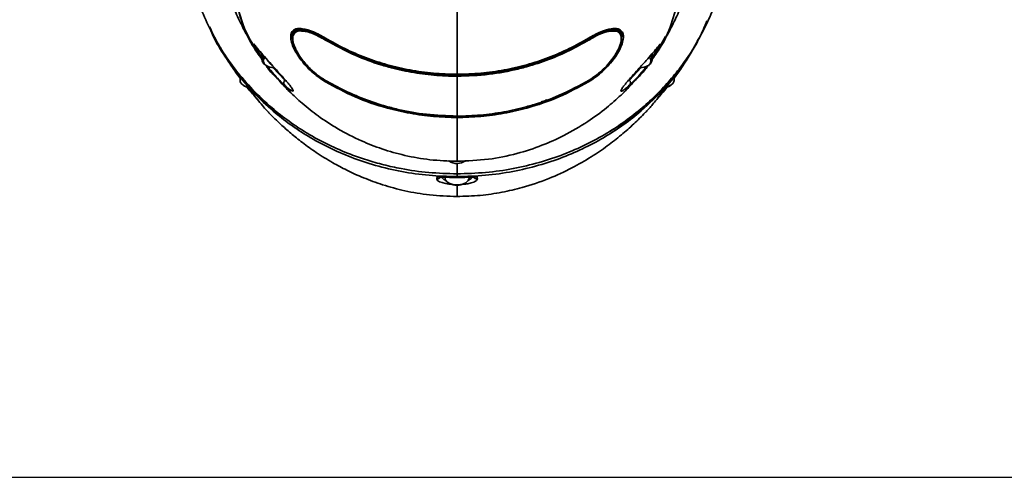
# Model space of a CAD drawing. Header units: millimetres. Extents: x -27 to 8086, y 0 to 7529.
# Tile 3 of 51: x 3321 to 3546, y 2773 to 2877. Entities that reach past the tile are written whole.
import ezdxf

# ---------------------------------------------------------------- set-up
doc = ezdxf.new("R2010")
doc.units = ezdxf.units.MM
doc.header["$LTSCALE"] = 10
doc.linetypes.add('CENTER', pattern=[10.16, 6.35, -1.27, 1.27, -1.27])
doc.layers.add('中心线层', color=1, linetype='CENTER')

msp = doc.modelspace()

# ---------------------------------------------------------------- linework, layer by layer
at = {"linetype": 'Continuous', "lineweight": 35}
for p, q in [((3383.34, 2873.58), (3383.34, 2872.75)), ((3390.85, 2872.83), (3390.84, 2872.59)), ((3450.82, 2872.83), (3450.84, 2872.59)), ((3450.94, 2872.36), (3451.23, 2872.55)), ((3458.34, 2872.75), (3458.34, 2873.58)), ((3467.4, 2871.41), (3468.35, 2873.19)), ((3374.64, 2871.13), (3376.34, 2868.4)), ((3376.34, 2869.28), (3376.34, 2867.87)), ((3465.34, 2868.4), (3467.03, 2871.13)), ((3465.34, 2867.87), (3465.34, 2869.28)), ((3375.82, 2868.88), (3376.34, 2868.13)), ((3378.37, 2866.83), (3377.64, 2867.64)), ((3465.34, 2868.14), (3466.07, 2869.2)), ((3371.36, 2863.65), (3370.34, 2865.07)), ((3377.59, 2866.38), (3377.75, 2866.31)), ((3378.86, 2866.1), (3381.56, 2863.25)), ((3460.12, 2863.25), (3462.79, 2866.07)), ((3463.79, 2866), (3464.18, 2866.48)), ((3463.92, 2866.31), (3464.08, 2866.38)), ((3471.83, 2865.85), (3468.66, 2861.83)), ((3471.33, 2865.06), (3470.32, 2863.65)), ((3371.36, 2863.93), (3371.36, 2863.11)), ((3390.84, 2863.03), (3390.84, 2863.24)), ((3390.84, 2863.03), (3390.85, 2862.83)), ((3420.84, 2864.56), (3420.84, 2864.31)), ((3450.84, 2863.03), (3450.82, 2862.83)), ((3470.32, 2863.11), (3470.32, 2863.93)), ((3372.15, 2862), (3372.36, 2861.88)), ((3383.22, 2861.27), (3383.21, 2861.28)), ((3469.31, 2861.88), (3469.53, 2862)), ((3420.84, 2854.9), (3420.84, 2854.69)), ((3419.34, 2844.55), (3419.5, 2844.48)), ((3422.17, 2844.48), (3422.33, 2844.55)), ((3422.84, 2844.82), (3422.33, 2844.55)), ((3418.09, 2841.32), (3418.09, 2840.86)), ((3420.84, 2841.19), (3420.84, 2842.01)), ((3420.84, 2841.19), (3420.84, 2840.99)), ((3423.59, 2840.86), (3423.59, 2841.06)), ((3418.87, 2839.75), (3419.09, 2839.63)), ((3422.59, 2839.63), (3422.8, 2839.75))]:
    msp.add_line(p, q, dxfattribs=at)
at = {"linetype": 'Continuous', "lineweight": 35, "flags": 128}
for points in [[(3377.59, 2866.38), (3377.43, 2866.46), (3376.75, 2866.94), (3376.38, 2867.54), (3376.38, 2868.19), (3376.74, 2868.79)], [(3377.01, 2868.47), (3376.82, 2868.24), (3376.64, 2867.64), (3376.82, 2867.03), (3377.36, 2866.52), (3378.15, 2866.18), (3379.09, 2866.06), (3379.16, 2866.06)], [(3462.51, 2866.06), (3462.59, 2866.06), (3463.52, 2866.18), (3464.32, 2866.52), (3464.85, 2867.03), (3465.04, 2867.64)], [(3465.04, 2867.64), (3464.85, 2868.24), (3464.66, 2868.47)], [(3464.94, 2868.78), (3465.15, 2868.5), (3465.34, 2867.87)], [(3471.05, 2864.84), (3471.21, 2864.93), (3471.33, 2865.06)], [(3371.36, 2863.11), (3371.41, 2862.82), (3371.77, 2862.28), (3372.45, 2861.85), (3373.17, 2861.63)], [(3420.84, 2864.11), (3420.84, 2864.13), (3420.84, 2864.17), (3420.84, 2864.2), (3420.84, 2864.24), (3420.84, 2864.28), (3420.84, 2864.31), (3420.84, 2864.35), (3420.84, 2864.38)], [(3468.53, 2861.63), (3468.79, 2861.7), (3469.6, 2862.05), (3470.13, 2862.54), (3470.32, 2863.11)], [(3419.34, 2844.55), (3419.18, 2844.62), (3418.86, 2844.8)], [(3418.09, 2840.86), (3418.13, 2840.57), (3418.5, 2840.03), (3419.18, 2839.6), (3420.08, 2839.34), (3421.09, 2839.29), (3422.06, 2839.45), (3422.87, 2839.8), (3423.4, 2840.29), (3423.59, 2840.86), (3423.59, 2840.86)]]:
    msp.add_lwpolyline(points, dxfattribs=at)
at = {"linetype": 'Continuous', "lineweight": 35}
for centre, radius, start, end in [((3391.1, 2872.39), 0.391, 143.9664, 171.5853), ((3450.57, 2872.39), 0.39, 8.4092, 35.9008), ((3463.55, 2868.1), 1.8, 287.0738, 352.4983), ((3370.88, 2865.46), 0.668, 215.7086, 248.2034), ((3440.74, 2879.2), 19.06, 302.0052, 318.2629), ((3382.22, 2862.62), 0.911, 136.9226, 213.9077), ((3459.45, 2862.62), 0.911, 326.0893, 43.0752), ((3373.84, 2864.49), 3, 240.4585, 258.3181), ((3467.83, 2864.5), 3.01, 281.3775, 299.5312), ((3420.84, 2847.41), 3.22, 234.5659, 306.6887), ((3416.28, 2841.69), 0.997, 264.7422, 322.7786), ((3425.39, 2841.69), 0.997, 217.2063, 275.2551), ((3420.84, 2842.77), 3.59, 240.8852, 299.1148)]:
    msp.add_arc(centre, radius, start, end, dxfattribs=at)
for points, knots in [([(3370.84, 2991.99), (3370.82, 2989.14), (3370.8, 2983.88), (3370.6, 2976.68), (3370.36, 2970.67), (3370.07, 2965.38), (3369.69, 2959.78), (3369.18, 2953.54), (3368.49, 2946.55), (3367.78, 2940.32), (3367.13, 2934.92), (3366.61, 2930.5), (3366.14, 2926.15), (3365.76, 2922.09), (3365.47, 2918.48), (3365.27, 2915.39), (3365.13, 2912.6), (3365.03, 2909.94), (3364.98, 2906.84), (3365.03, 2903.31), (3365.22, 2899.76), (3365.59, 2895.96), (3366.21, 2891.97), (3367.17, 2887.64), (3368.49, 2883.28), (3370.05, 2879.24), (3371.69, 2875.78), (3372.97, 2873.37), (3373.72, 2872.15), (3373.91, 2871.86)], [0, 0, 0, 0, 0.067341, 0.123952, 0.16975, 0.209061, 0.248948, 0.302157, 0.35698, 0.41557, 0.450759, 0.487338, 0.523823, 0.561083, 0.594237, 0.623077, 0.648526, 0.673029, 0.699307, 0.735791, 0.76619, 0.79521, 0.827717, 0.863539, 0.901064, 0.935987, 0.966142, 0.99178, 1, 1, 1, 1]), ([(3466.85, 2870.38), (3467.31, 2871.1), (3468.32, 2872.7), (3469.84, 2875.49), (3471.46, 2878.87), (3473.03, 2882.83), (3474.37, 2887.13), (3475.37, 2891.45), (3476.01, 2895.42), (3476.37, 2898.81), (3476.56, 2901.66), (3476.66, 2904.36), (3476.68, 2907.09), (3476.65, 2909.4), (3476.59, 2911.55), (3476.48, 2913.95), (3476.32, 2916.81), (3476.07, 2920.19), (3475.71, 2924.38), (3475.19, 2929.37), (3474.58, 2934.7), (3473.95, 2939.86), (3473.38, 2944.82), (3472.87, 2949.69), (3472.39, 2954.75), (3471.97, 2959.98), (3471.61, 2965.27), (3471.31, 2970.87), (3471.06, 2977.02), (3470.87, 2984.17), (3470.85, 2989.28), (3470.84, 2991.99)], [0, 0, 0, 0, 0.019837, 0.044542, 0.073603, 0.107263, 0.143994, 0.179207, 0.211586, 0.239701, 0.2595, 0.285255, 0.311483, 0.331013, 0.348746, 0.372554, 0.398167, 0.428571, 0.466356, 0.509461, 0.554596, 0.59549, 0.631973, 0.671607, 0.710146, 0.750778, 0.793732, 0.833657, 0.881349, 0.93682, 1, 1, 1, 1]), ([(3476.01, 2872.73), (3476.57, 2873.79), (3477.52, 2875.58), (3478.71, 2878.19), (3479.7, 2880.54), (3480.67, 2883.09), (3481.66, 2885.98), (3482.63, 2889.28), (3483.45, 2892.63), (3484.22, 2896.46), (3484.92, 2901.07), (3485.38, 2906.6), (3485.56, 2912.48), (3485.47, 2918.6), (3485.16, 2925.37), (3484.71, 2932.38), (3484.21, 2938.94), (3483.73, 2945.01), (3483.27, 2950.52), (3482.81, 2956.07), (3482.32, 2961.98), (3481.77, 2968.6), (3481.28, 2974.72), (3480.99, 2978.62), (3480.88, 2980)], [0, 0, 0, 0, 0.032521, 0.054956, 0.077806, 0.101721, 0.129231, 0.160733, 0.19498, 0.222792, 0.266791, 0.321582, 0.374881, 0.436526, 0.500963, 0.566028, 0.631243, 0.681906, 0.732036, 0.781773, 0.833378, 0.893335, 0.962368, 1, 1, 1, 1]), ([(3360.29, 2973.46), (3360.19, 2972.25), (3359.94, 2969), (3359.5, 2963.73), (3359, 2957.64), (3358.49, 2951.59), (3357.99, 2945.53), (3357.5, 2939.41), (3357.02, 2933.09), (3356.59, 2926.65), (3356.28, 2920.56), (3356.14, 2915.11), (3356.17, 2910.16), (3356.4, 2905.04), (3356.89, 2900.06), (3357.63, 2895.49), (3358.41, 2891.78), (3359.26, 2888.53), (3360.18, 2885.47), (3361.44, 2881.84), (3363.24, 2877.53), (3364.74, 2874.3), (3365.64, 2872.74), (3365.64, 2872.74)], [0, 0, 0, 0, 0.035022, 0.094371, 0.152943, 0.21145, 0.270015, 0.329271, 0.389685, 0.454488, 0.518602, 0.574489, 0.622864, 0.671464, 0.7276, 0.767796, 0.805547, 0.836932, 0.864705, 0.897812, 0.947849, 0.99988, 1, 1, 1, 1]), ([(3376.33, 2911.37), (3376.2, 2911.22), (3375.2, 2909.98), (3373.77, 2907.48), (3371.91, 2903.57), (3370.54, 2899.11), (3369.71, 2894.21), (3369.45, 2889.25), (3369.79, 2884.31), (3370.78, 2879.43), (3372.23, 2875.01), (3373.76, 2872.31), (3374.42, 2871.15)], [0, 0, 0, 0, 0.01271, 0.101195, 0.19315, 0.310946, 0.431556, 0.55174, 0.671603, 0.791254, 0.90967, 1, 1, 1, 1]), ([(3376.69, 2910.52), (3376.03, 2909.64), (3374.24, 2907.25), (3372.36, 2903.14), (3370.82, 2898.31), (3370.01, 2893.43), (3369.73, 2888.16), (3370.19, 2882.59), (3371.6, 2876.77), (3373.59, 2871.84), (3375.6, 2869.02), (3376.34, 2867.98)], [0, 0, 0, 0, 0.067368, 0.181557, 0.292074, 0.405311, 0.518129, 0.652952, 0.787113, 0.921938, 1, 1, 1, 1]), ([(3465.34, 2867.98), (3466.06, 2869), (3468.07, 2871.81), (3470.06, 2876.72), (3471.48, 2882.55), (3471.94, 2888.12), (3471.67, 2893.38), (3470.86, 2898.27), (3469.34, 2903.08), (3467.46, 2907.2), (3465.67, 2909.61), (3464.99, 2910.53)], [0, 0, 0, 0, 0.076474, 0.211897, 0.346321, 0.480715, 0.593777, 0.70705, 0.817093, 0.930472, 1, 1, 1, 1]), ([(3420.84, 2881.98), (3420.84, 2880.24), (3420.84, 2876.16), (3420.84, 2870.24), (3420.84, 2866.46), (3420.84, 2864.56)], [0, 0, 0, 0, 0.27124, 0.633754, 1, 1, 1, 1]), ([(3477.8, 2876.77), (3477.28, 2875.49), (3476.17, 2872.72), (3473.67, 2868.66), (3470.68, 2864.56), (3467.21, 2860.61), (3463.16, 2856.81), (3459.14, 2853.55), (3456.11, 2851.77), (3454.91, 2851.06)], [0, 0, 0, 0, 0.13545, 0.291277, 0.44126, 0.591227, 0.744802, 0.898313, 1, 1, 1, 1]), ([(3379.77, 2855.9), (3379.26, 2856.31), (3377.05, 2858.07), (3373.71, 2861.41), (3369.9, 2865.96), (3366.65, 2870.62), (3365.14, 2873.84), (3364.4, 2875.41)], [0, 0, 0, 0, 0.070282, 0.302493, 0.534783, 0.773853, 1, 1, 1, 1]), ([(3364.73, 2874.51), (3364.79, 2874.34), (3365.43, 2872.55), (3367.45, 2869.28), (3370.61, 2864.7), (3374.41, 2860.3), (3378.48, 2856.42), (3382.66, 2853.12), (3386.9, 2850.32), (3391.53, 2847.79), (3396.67, 2845.55), (3402.2, 2843.69), (3408.16, 2842.29), (3414.42, 2841.37), (3418.7, 2841.25), (3420.84, 2841.19)], [0, 0, 0, 0, 0.010861, 0.110159, 0.208702, 0.308588, 0.406223, 0.481988, 0.554532, 0.630372, 0.703299, 0.777433, 0.851978, 0.925847, 1, 1, 1, 1]), ([(3390.85, 2862.83), (3389.9, 2863.46), (3388.01, 2864.73), (3385.89, 2866.95), (3384.48, 2868.89), (3383.61, 2870.4), (3383.03, 2871.88), (3382.83, 2873.2), (3383.06, 2874.19), (3383.65, 2874.79), (3384.52, 2875.04), (3385.92, 2874.99), (3388.02, 2874.39), (3389.91, 2873.35), (3390.85, 2872.83)], [0, 0, 0, 0, 0.124516, 0.248669, 0.311356, 0.373935, 0.436587, 0.499166, 0.561863, 0.624638, 0.687298, 0.74978, 0.874668, 1, 1, 1, 1]), ([(3390.84, 2872.59), (3390.54, 2872.77), (3389.92, 2873.15), (3389.04, 2873.63), (3388.03, 2874.11), (3386.93, 2874.53), (3385.79, 2874.82), (3384.79, 2874.89), (3383.95, 2874.68), (3383.41, 2874.1), (3383.18, 2873.53), (3383.24, 2873.1), (3383.24, 2873.09)], [0, 0, 0, 0, 0.083317, 0.168773, 0.251305, 0.376297, 0.501355, 0.62567, 0.74984, 0.873627, 0.996775, 1, 1, 1, 1]), ([(3386.4, 2866.88), (3386.39, 2866.89), (3385.65, 2867.57), (3384.71, 2869), (3383.73, 2870.84), (3383.29, 2872.36), (3383.35, 2873.6), (3384, 2874.44), (3385.09, 2874.72), (3386.47, 2874.56), (3388.06, 2874.11), (3389.31, 2873.46), (3390.01, 2873.08)], [0, 0, 0, 0, 0.001734, 0.15021, 0.247129, 0.338104, 0.439273, 0.539767, 0.662224, 0.764415, 0.866775, 1, 1, 1, 1]), ([(3385.41, 2874.44), (3385.35, 2874.45), (3384.78, 2874.52), (3384.04, 2874.26), (3383.4, 2873.48), (3383.34, 2872.27), (3383.77, 2870.78), (3384.72, 2868.93), (3386.45, 2866.63), (3388.62, 2864.59), (3390.16, 2863.59), (3390.72, 2863.23)], [0, 0, 0, 0, 0.015545, 0.141723, 0.244882, 0.348531, 0.441856, 0.54158, 0.694901, 0.888828, 1, 1, 1, 1]), ([(3390.71, 2872.45), (3389.75, 2872.97), (3388.26, 2873.79), (3386.51, 2874.35), (3385.75, 2874.41), (3385.41, 2874.44)], [0, 0, 0, 0, 0.496264, 0.768335, 1, 1, 1, 1]), ([(3450.82, 2872.83), (3451.76, 2873.35), (3453.64, 2874.38), (3455.73, 2874.99), (3457.13, 2875.05), (3458, 2874.8), (3458.61, 2874.21), (3458.84, 2873.22), (3458.65, 2871.91), (3458.08, 2870.43), (3457.22, 2868.92), (3455.81, 2866.98), (3453.68, 2864.74), (3451.78, 2863.46), (3450.82, 2862.83)], [0, 0, 0, 0, 0.124564, 0.248745, 0.311414, 0.373981, 0.436656, 0.499253, 0.561929, 0.624697, 0.68732, 0.749828, 0.874683, 1, 1, 1, 1]), ([(3458.43, 2873.09), (3458.43, 2873.11), (3458.5, 2873.55), (3458.25, 2874.12), (3457.71, 2874.69), (3456.87, 2874.89), (3455.86, 2874.82), (3454.72, 2874.53), (3453.49, 2874.05), (3452.19, 2873.41), (3451.29, 2872.86), (3450.84, 2872.59)], [0, 0, 0, 0, 0.006371, 0.129341, 0.252957, 0.376966, 0.501671, 0.625332, 0.750328, 0.875034, 1, 1, 1, 1]), ([(3450.96, 2863.23), (3451.93, 2863.89), (3453.43, 2864.91), (3455.24, 2866.75), (3456.58, 2868.41), (3457.65, 2870.19), (3458.27, 2871.91), (3458.34, 2873.21), (3457.84, 2874.08), (3457.24, 2874.49), (3456.68, 2874.42), (3456.6, 2874.41)], [0, 0, 0, 0, 0.199562, 0.306675, 0.413609, 0.54332, 0.649714, 0.756565, 0.852919, 0.979198, 1, 1, 1, 1]), ([(3456.6, 2874.41), (3456.06, 2874.39), (3454.9, 2874.36), (3452.89, 2873.54), (3451.5, 2872.76), (3450.96, 2872.45)], [0, 0, 0, 0, 0.341224, 0.740395, 1, 1, 1, 1]), ([(3452.78, 2873.67), (3453.5, 2873.97), (3455.02, 2874.6), (3456.79, 2874.74), (3457.9, 2874.26), (3458.38, 2873.32), (3458.33, 2871.99), (3457.69, 2870.24), (3456.59, 2868.47), (3455.69, 2867.28), (3455.21, 2866.81), (3455.21, 2866.8)], [0, 0, 0, 0, 0.153598, 0.323288, 0.450483, 0.54787, 0.65599, 0.763427, 0.89393, 0.99906, 1, 1, 1, 1]), ([(3420.84, 2841.84), (3418.68, 2841.9), (3414.37, 2842.01), (3408.77, 2842.84), (3404.08, 2843.86), (3400.2, 2844.97), (3395.94, 2846.47), (3391.34, 2848.47), (3386.68, 2851.02), (3382.42, 2853.84), (3378.23, 2857.14), (3374.14, 2861.04), (3370.36, 2865.45), (3367.53, 2869.38), (3366.17, 2871.85), (3365.67, 2872.76)], [0, 0, 0, 0, 0.078511, 0.15669, 0.209014, 0.261403, 0.313988, 0.391033, 0.47111, 0.547661, 0.627571, 0.730485, 0.835724, 0.939561, 1, 1, 1, 1]), ([(3366.03, 2872.04), (3366.14, 2871.84), (3366.62, 2870.93), (3367.47, 2869.5), (3368.59, 2867.69), (3369.65, 2866.05), (3370.4, 2864.99), (3370.75, 2864.49)], [0, 0, 0, 0, 0.078131, 0.344628, 0.560458, 0.792615, 1, 1, 1, 1]), ([(3374.51, 2871.48), (3374.7, 2871.23), (3374.96, 2870.9), (3375.23, 2870.58), (3375.29, 2870.5)], [0, 0, 0, 0, 0.754736, 1, 1, 1, 1]), ([(3374.64, 2871.13), (3374.61, 2871.21), (3374.52, 2871.38), (3374.51, 2871.45), (3374.51, 2871.48), (3374.51, 2871.48)], [0, 0, 0, 0, 0.423196, 0.992886, 1, 1, 1, 1]), ([(3420.84, 2864.11), (3420.84, 2864.11), (3419.07, 2864.11), (3415.54, 2864.27), (3410.32, 2864.98), (3406.79, 2865.77), (3404.52, 2866.4), (3401.95, 2867.17), (3397, 2868.96), (3393, 2871.18), (3390.71, 2872.45)], [0, 0, 0, 0, 0.000002, 0.162097, 0.324755, 0.486903, 0.498955, 0.547165, 0.740376, 1, 1, 1, 1]), ([(3420.84, 2864.31), (3419.03, 2864.36), (3415.42, 2864.46), (3410.09, 2865.23), (3404.89, 2866.42), (3399.92, 2868.08), (3395.19, 2870.11), (3392.29, 2871.76), (3390.84, 2872.59)], [0, 0, 0, 0, 0.166931, 0.332865, 0.499906, 0.666821, 0.832946, 1, 1, 1, 1]), ([(3390.85, 2872.83), (3392.3, 2872), (3395.2, 2870.35), (3399.93, 2868.32), (3404.9, 2866.67), (3410.09, 2865.47), (3415.43, 2864.71), (3419.03, 2864.61), (3420.84, 2864.56)], [0, 0, 0, 0, 0.167032, 0.33312, 0.500108, 0.667147, 0.833024, 1, 1, 1, 1]), ([(3420.84, 2864.56), (3422.64, 2864.61), (3426.25, 2864.71), (3431.58, 2865.47), (3436.77, 2866.67), (3441.74, 2868.32), (3446.48, 2870.36), (3449.37, 2872), (3450.82, 2872.83)], [0, 0, 0, 0, 0.166995, 0.332926, 0.500046, 0.666952, 0.832989, 1, 1, 1, 1]), ([(3475.95, 2872.76), (3475.47, 2871.85), (3474.38, 2869.75), (3472.13, 2866.59), (3469.46, 2863.22), (3466.44, 2859.98), (3463.04, 2856.82), (3459.27, 2853.85), (3455, 2851.02), (3450.34, 2848.48), (3445.19, 2846.23), (3439.64, 2844.36), (3433.66, 2842.95), (3427.35, 2842.02), (3423.01, 2841.9), (3420.84, 2841.84)], [0, 0, 0, 0, 0.060722, 0.1388, 0.216503, 0.295707, 0.371811, 0.452034, 0.528869, 0.608888, 0.685888, 0.764265, 0.84208, 0.920856, 1, 1, 1, 1]), ([(3450.84, 2872.59), (3449.38, 2871.76), (3446.49, 2870.11), (3441.76, 2868.08), (3436.78, 2866.42), (3431.59, 2865.23), (3426.25, 2864.46), (3422.64, 2864.36), (3420.84, 2864.31)], [0, 0, 0, 0, 0.167018, 0.333091, 0.49994, 0.667046, 0.833036, 1, 1, 1, 1]), ([(3450.96, 2872.45), (3449.5, 2871.61), (3446.56, 2869.93), (3441.77, 2867.87), (3438.28, 2866.71), (3435.9, 2866.06), (3433.11, 2865.34), (3427.98, 2864.36), (3423.28, 2864.19), (3420.84, 2864.11)], [0, 0, 0, 0, 0.167937, 0.3363, 0.504123, 0.517011, 0.568571, 0.775309, 1, 1, 1, 1]), ([(3466.38, 2870.5), (3466.62, 2870.79), (3466.89, 2871.11), (3467.14, 2871.44), (3467.17, 2871.48)], [0, 0, 0, 0, 0.897519, 1, 1, 1, 1]), ([(3467.17, 2871.48), (3467.17, 2871.48), (3467.17, 2871.45), (3467.15, 2871.38), (3467.07, 2871.21), (3467.03, 2871.13)], [0, 0, 0, 0, 0.007114, 0.576807, 1, 1, 1, 1]), ([(3470.91, 2864.46), (3471.11, 2864.75), (3471.63, 2865.48), (3472.49, 2866.76), (3473.62, 2868.53), (3474.73, 2870.35), (3475.44, 2871.68), (3475.71, 2872.19)], [0, 0, 0, 0, 0.11908, 0.296611, 0.505021, 0.810524, 1, 1, 1, 1]), ([(3374.83, 2871.07), (3374.83, 2871.07), (3374.76, 2871.08), (3374.7, 2871.11), (3374.64, 2871.13)], [0, 0, 0, 0, 0.042698, 1, 1, 1, 1]), ([(3375.29, 2870.5), (3375.7, 2870.02), (3376.51, 2869.07), (3378, 2867.37), (3379.62, 2865.57), (3381.04, 2864), (3382.16, 2862.71), (3382.84, 2861.88), (3383.26, 2861.29), (3383.36, 2861.09), (3383.4, 2861.01)], [0, 0, 0, 0, 0.199605, 0.399017, 0.566112, 0.735011, 0.811, 0.88762, 0.954312, 1, 1, 1, 1]), ([(3420.84, 2841.19), (3423, 2841.25), (3427.31, 2841.37), (3433.57, 2842.3), (3439.51, 2843.7), (3445.02, 2845.55), (3450.15, 2847.79), (3454.79, 2850.32), (3459.03, 2853.14), (3463.55, 2856.7), (3468.1, 2861.16), (3471.87, 2865.65), (3473.59, 2868.52), (3474.2, 2869.52)], [0, 0, 0, 0, 0.083558, 0.166761, 0.248987, 0.331864, 0.413334, 0.498049, 0.579441, 0.664466, 0.7951, 0.9282, 1, 1, 1, 1]), ([(3458.28, 2861.04), (3458.34, 2861.14), (3458.46, 2861.37), (3458.91, 2861.97), (3459.57, 2862.77), (3460.56, 2863.92), (3461.75, 2865.23), (3462.94, 2866.56), (3464.13, 2867.88), (3465.32, 2869.25), (3466.03, 2870.09), (3466.38, 2870.5)], [0, 0, 0, 0, 0.055498, 0.120718, 0.181122, 0.268754, 0.40626, 0.527749, 0.6495, 0.824715, 1, 1, 1, 1]), ([(3465.34, 2868.2), (3465.79, 2868.76), (3466.51, 2869.66), (3466.99, 2870.63), (3467.18, 2871)], [0, 0, 0, 0, 0.620767, 1, 1, 1, 1]), ([(3467.03, 2871.13), (3466.98, 2871.11), (3466.92, 2871.08), (3466.85, 2871.07), (3466.84, 2871.07)], [0, 0, 0, 0, 0.94966, 1, 1, 1, 1]), ([(3369.65, 2866.11), (3369.65, 2866.11), (3369.67, 2866.1), (3369.7, 2866.05), (3369.8, 2865.91), (3369.85, 2865.85)], [0, 0, 0, 0, 0.007042, 0.574128, 1, 1, 1, 1]), ([(3370.34, 2865.07), (3370.11, 2865.41), (3369.88, 2865.76), (3369.65, 2866.11), (3369.65, 2866.11)], [0, 0, 0, 0, 0.996053, 1, 1, 1, 1]), ([(3369.89, 2865.92), (3369.88, 2865.93), (3369.79, 2865.98), (3369.71, 2866.04), (3369.66, 2866.1), (3369.65, 2866.11)], [0, 0, 0, 0, 0.1232067, 0.8269644, 1, 1, 1, 1]), ([(3377.29, 2866.57), (3377.47, 2866.28), (3378.16, 2865.2), (3379.17, 2864.23), (3379.91, 2863.52)], [0, 0, 0, 0, 0.268633, 1, 1, 1, 1]), ([(3378.06, 2865.76), (3378.06, 2865.77), (3377.96, 2865.89), (3377.78, 2866.14), (3377.63, 2866.33), (3377.56, 2866.42)], [0, 0, 0, 0, 0.006921, 0.531198, 1, 1, 1, 1]), ([(3378.11, 2866.22), (3378.07, 2866.18), (3377.99, 2866.1), (3377.98, 2865.98), (3378, 2865.87), (3378.04, 2865.8), (3378.06, 2865.76)], [0, 0, 0, 0, 0.3015238, 0.6112021, 0.7658655, 1, 1, 1, 1]), ([(3381.47, 2862.12), (3381.16, 2862.4), (3379.96, 2863.54), (3378.88, 2864.81), (3378.06, 2865.76)], [0, 0, 0, 0, 0.25309, 1, 1, 1, 1]), ([(3378.33, 2865.47), (3378.85, 2864.81), (3380.19, 2863.13), (3382.6, 2860.61), (3385.66, 2857.75), (3389.33, 2854.85), (3393.81, 2851.92), (3398.69, 2849.42), (3403.81, 2847.4), (3409.02, 2845.94), (3414.76, 2844.9), (3418.77, 2844.77), (3420.84, 2844.69)], [0, 0, 0, 0, 0.052069, 0.13216, 0.214782, 0.310966, 0.420906, 0.544748, 0.646769, 0.756674, 0.874458, 1, 1, 1, 1]), ([(3386.56, 2866.7), (3386.68, 2866.55), (3387.17, 2865.96), (3388.16, 2865.04), (3389.47, 2863.93), (3390.38, 2863.33), (3390.84, 2863.03)], [0, 0, 0, 0, 0.095314, 0.397137, 0.698208, 1, 1, 1, 1]), ([(3420.84, 2844.69), (3423.23, 2844.79), (3427.83, 2844.97), (3434.33, 2846.32), (3440.07, 2848.18), (3445.49, 2850.62), (3450.43, 2853.51), (3454.74, 2856.68), (3458.03, 2859.58), (3460.45, 2862.04), (3462.19, 2863.98), (3463.1, 2865.13), (3463.48, 2865.6)], [0, 0, 0, 0, 0.144623, 0.277848, 0.399574, 0.509951, 0.639584, 0.749339, 0.839452, 0.910046, 0.963338, 1, 1, 1, 1]), ([(3463.61, 2865.76), (3463.38, 2865.49), (3462.31, 2864.19), (3461.13, 2863.03), (3460.21, 2862.12)], [0, 0, 0, 0, 0.215677, 1, 1, 1, 1]), ([(3461.49, 2863.23), (3462.31, 2864.02), (3463.42, 2865.07), (3464.17, 2866.24), (3464.37, 2866.54)], [0, 0, 0, 0, 0.745052, 1, 1, 1, 1]), ([(3463.61, 2865.76), (3463.63, 2865.8), (3463.7, 2865.91), (3463.69, 2866.02), (3463.65, 2866.13), (3463.61, 2866.18), (3463.57, 2866.21)], [0, 0, 0, 0, 0.237269, 0.640434, 0.706705, 1, 1, 1, 1]), ([(3464.11, 2866.42), (3464.04, 2866.33), (3463.9, 2866.14), (3463.71, 2865.89), (3463.61, 2865.77), (3463.61, 2865.76)], [0, 0, 0, 0, 0.468821, 0.993079, 1, 1, 1, 1]), ([(3472.02, 2866.11), (3471.83, 2865.82), (3471.61, 2865.46), (3471.37, 2865.12), (3471.33, 2865.06)], [0, 0, 0, 0, 0.837224, 1, 1, 1, 1]), ([(3471.83, 2865.85), (3471.87, 2865.91), (3471.97, 2866.05), (3472.01, 2866.1), (3472.02, 2866.11), (3472.02, 2866.11)], [0, 0, 0, 0, 0.425894, 0.992958, 1, 1, 1, 1]), ([(3390.72, 2863.23), (3392.22, 2862.39), (3395.24, 2860.69), (3400.18, 2858.63), (3403.76, 2857.48), (3406.18, 2856.84), (3408.94, 2856.16), (3413.94, 2855.25), (3418.5, 2855.1), (3420.84, 2855.02)], [0, 0, 0, 0, 0.172104, 0.344658, 0.516641, 0.529378, 0.580333, 0.784619, 1, 1, 1, 1]), ([(3420.84, 2854.69), (3419.03, 2854.74), (3415.44, 2854.84), (3410.12, 2855.59), (3404.08, 2856.96), (3397.47, 2859.24), (3393.06, 2861.63), (3390.85, 2862.83)], [0, 0, 0, 0, 0.167007, 0.332926, 0.499952, 0.749956, 1, 1, 1, 1]), ([(3420.84, 2864.11), (3420.84, 2862.74), (3420.84, 2860.35), (3420.84, 2857.36), (3420.84, 2855.79), (3420.84, 2855.02)], [0, 0, 0, 0, 0.403362, 0.70682, 1, 1, 1, 1]), ([(3420.84, 2855.02), (3420.84, 2855.02), (3422.62, 2855.02), (3426.21, 2855.18), (3431.5, 2855.9), (3435.07, 2856.71), (3437.37, 2857.35), (3439.94, 2858.11), (3444.8, 2859.86), (3448.74, 2862.02), (3450.96, 2863.23)], [0, 0, 0, 0, 0.000002, 0.164738, 0.330046, 0.494836, 0.506908, 0.555204, 0.748747, 1, 1, 1, 1]), ([(3450.82, 2862.83), (3448.62, 2861.63), (3444.21, 2859.24), (3437.6, 2856.97), (3431.57, 2855.59), (3426.24, 2854.84), (3422.64, 2854.74), (3420.84, 2854.69)], [0, 0, 0, 0, 0.24992, 0.499591, 0.666852, 0.832937, 1, 1, 1, 1]), ([(3375.6, 2858.51), (3375.42, 2858.71), (3374.46, 2859.78), (3373.53, 2860.86), (3372.94, 2861.62), (3372.9, 2861.66)], [0, 0, 0, 0, 0.185171, 0.951721, 1, 1, 1, 1]), ([(3373.02, 2861.83), (3373.09, 2861.74), (3373.24, 2861.57), (3373.43, 2861.33), (3373.53, 2861.21), (3373.53, 2861.2)], [0, 0, 0, 0, 0.464123, 0.993116, 1, 1, 1, 1]), ([(3373.53, 2861.2), (3373.76, 2860.88), (3374.69, 2859.57), (3375.69, 2858.35), (3376.45, 2857.43)], [0, 0, 0, 0, 0.243955, 1, 1, 1, 1]), ([(3380.93, 2862.44), (3381.43, 2861.82), (3381.94, 2861.2), (3382.61, 2860.65), (3382.61, 2860.64)], [0, 0, 0, 0, 0.989299, 1, 1, 1, 1]), ([(3383.4, 2861.01), (3383.42, 2860.98), (3383.53, 2860.77), (3383.44, 2860.65), (3383.02, 2860.83), (3382.3, 2861.36), (3381.74, 2861.86), (3381.47, 2862.12)], [0, 0, 0, 0, 0.029598, 0.2172, 0.509132, 0.754327, 1, 1, 1, 1]), ([(3460.21, 2862.12), (3459.88, 2861.82), (3459.23, 2861.24), (3458.55, 2860.77), (3458.21, 2860.68), (3458.13, 2860.78), (3458.27, 2861.02), (3458.28, 2861.04)], [0, 0, 0, 0, 0.287609, 0.574099, 0.776744, 0.981222, 1, 1, 1, 1]), ([(3458.46, 2861.27), (3458.46, 2861.27), (3458.45, 2861.26), (3458.46, 2861.28), (3458.46, 2861.28)], [0, 0, 0, 0, 0.202339, 1, 1, 1, 1]), ([(3458.85, 2860.47), (3458.9, 2860.5), (3459.31, 2860.84), (3459.62, 2861.21), (3459.9, 2861.54)], [0, 0, 0, 0, 0.118852, 1, 1, 1, 1]), ([(3465.22, 2857.43), (3465.51, 2857.77), (3466.53, 2858.98), (3467.47, 2860.28), (3468.14, 2861.2)], [0, 0, 0, 0, 0.286641, 1, 1, 1, 1]), ([(3468.77, 2861.67), (3468.66, 2861.53), (3468.18, 2860.91), (3467.35, 2859.95), (3466.6, 2859.09), (3466.34, 2858.81)], [0, 0, 0, 0, 0.164843, 0.722294, 1, 1, 1, 1]), ([(3468.14, 2861.2), (3468.14, 2861.21), (3468.24, 2861.33), (3468.44, 2861.57), (3468.59, 2861.74), (3468.66, 2861.83)], [0, 0, 0, 0, 0.006884, 0.535864, 1, 1, 1, 1]), ([(3398.07, 2859.61), (3398.02, 2859.62), (3397.94, 2859.65), (3397.87, 2859.69), (3397.84, 2859.7)], [0, 0, 0, 0, 0.646675, 1, 1, 1, 1]), ([(3400.39, 2858.64), (3401.9, 2858.07), (3405.02, 2856.89), (3410.12, 2855.81), (3415.43, 2855.04), (3419.03, 2854.95), (3420.84, 2854.9)], [0, 0, 0, 0, 0.236794, 0.491744, 0.745108, 1, 1, 1, 1]), ([(3441.27, 2858.71), (3440.99, 2858.59), (3440.6, 2858.43), (3440.19, 2858.3), (3440.08, 2858.27)], [0, 0, 0, 0, 0.732437, 1, 1, 1, 1]), ([(3376.45, 2857.43), (3376.79, 2857.04), (3377.32, 2856.43), (3377.68, 2856.06), (3377.81, 2855.93)], [0, 0, 0, 0, 0.639933, 1, 1, 1, 1]), ([(3377.81, 2855.93), (3377.9, 2855.83), (3378.78, 2854.86), (3380.48, 2853.25), (3382.98, 2851.02), (3385.67, 2848.85), (3388.86, 2846.57), (3392.24, 2844.47), (3395.83, 2842.55), (3399.61, 2840.83), (3404.01, 2839.22), (3409.05, 2837.86), (3414.74, 2836.87), (3418.75, 2836.73), (3420.84, 2836.66)], [0, 0, 0, 0, 0.008359, 0.081348, 0.144423, 0.215621, 0.295032, 0.387095, 0.461835, 0.547552, 0.644215, 0.751855, 0.870444, 1, 1, 1, 1]), ([(3420.84, 2836.66), (3422.6, 2836.71), (3426.04, 2836.81), (3430.99, 2837.55), (3436.25, 2838.77), (3441.61, 2840.59), (3446.86, 2843.02), (3451.28, 2845.56), (3455.03, 2848.11), (3458.25, 2850.64), (3461.16, 2853.17), (3462.9, 2854.96), (3463.76, 2855.84)], [0, 0, 0, 0, 0.1098536, 0.2132993, 0.3104269, 0.4442604, 0.5639565, 0.6694168, 0.7610868, 0.8452096, 0.9236637, 1, 1, 1, 1]), ([(3463.77, 2855.82), (3463.89, 2855.94), (3464.18, 2856.25), (3464.7, 2856.83), (3465.09, 2857.28), (3465.22, 2857.43)], [0, 0, 0, 0, 0.298355, 0.773652, 1, 1, 1, 1]), ([(3420.84, 2854.9), (3422.64, 2854.94), (3425.94, 2855.01), (3429.16, 2855.51), (3430.62, 2855.74)], [0, 0, 0, 0, 0.548799, 1, 1, 1, 1]), ([(3420.84, 2854.69), (3420.84, 2853.37), (3420.84, 2850.71), (3420.84, 2847.88), (3420.84, 2845.94), (3420.84, 2844.9), (3420.84, 2844.78), (3420.84, 2844.72)], [0, 0, 0, 0, 0.2013842, 0.4054004, 0.6094208, 0.8130614, 1, 1, 1, 1]), ([(3420.84, 2844.25), (3420.84, 2844.2), (3420.84, 2843.51), (3420.84, 2842.64), (3420.84, 2841.84)], [0, 0, 0, 0, 0.0708648, 1, 1, 1, 1]), ([(3416.19, 2840.7), (3416.21, 2840.81), (3416.25, 2840.94), (3416.28, 2841.08), (3416.28, 2841.11)], [0, 0, 0, 0, 0.7940023, 1, 1, 1, 1]), ([(3419.56, 2839.44), (3419.23, 2839.48), (3418.38, 2839.57), (3417.22, 2839.86), (3416.3, 2840.27), (3416.23, 2840.55), (3416.19, 2840.7)], [0, 0, 0, 0, 0.14015, 0.36192, 0.676532, 1, 1, 1, 1]), ([(3416.28, 2841.11), (3416.29, 2841.11), (3416.37, 2841.12), (3416.56, 2841.12), (3416.79, 2841.11), (3416.9, 2841.11)], [0, 0, 0, 0, 0.009503, 0.47921, 1, 1, 1, 1]), ([(3420.84, 2840.99), (3419.67, 2841.01), (3418.35, 2841.03), (3417.05, 2841.1), (3416.9, 2841.11)], [0, 0, 0, 0, 0.889136, 1, 1, 1, 1]), ([(3417.43, 2841.08), (3417.44, 2841.05), (3417.5, 2840.8), (3417.79, 2840.52), (3418.27, 2840.33), (3418.3, 2840.32)], [0, 0, 0, 0, 0.131903, 0.94016, 1, 1, 1, 1]), ([(3424.77, 2841.11), (3424.63, 2841.1), (3423.32, 2841.03), (3422.01, 2841.01), (3420.84, 2840.99)], [0, 0, 0, 0, 0.110859, 1, 1, 1, 1]), ([(3425.48, 2840.7), (3425.43, 2840.52), (3425.32, 2840.21), (3424.27, 2839.8), (3423.18, 2839.55), (3422.4, 2839.47), (3422.12, 2839.45)], [0, 0, 0, 0, 0.386926, 0.677712, 0.880416, 1, 1, 1, 1]), ([(3423.38, 2840.32), (3423.69, 2840.49), (3424.12, 2840.74), (3424.18, 2841), (3424.2, 2841.08)], [0, 0, 0, 0, 0.703626, 1, 1, 1, 1]), ([(3424.77, 2841.11), (3424.89, 2841.11), (3425.11, 2841.12), (3425.31, 2841.11), (3425.39, 2841.11), (3425.39, 2841.11)], [0, 0, 0, 0, 0.52078, 0.990498, 1, 1, 1, 1]), ([(3425.39, 2841.11), (3425.41, 2841.01), (3425.44, 2840.87), (3425.48, 2840.74), (3425.48, 2840.7)], [0, 0, 0, 0, 0.711206, 1, 1, 1, 1]), ([(3420.84, 2839.38), (3420.84, 2838.91), (3420.84, 2837.97), (3420.84, 2837.05), (3420.84, 2836.55), (3420.84, 2836.68), (3420.84, 2836.69)], [0, 0, 0, 0, 0.325502, 0.650938, 0.976291, 1, 1, 1, 1])]:
    msp.add_open_spline(points, degree=3, knots=knots, dxfattribs=at)
at = {"layer": '中心线层', "color": 4, "linetype": 'ByBlock'}
msp.add_line((4370.76, 2772.54), (2471.26, 2772.54), dxfattribs=at)

doc.saveas('drawing.dxf')
